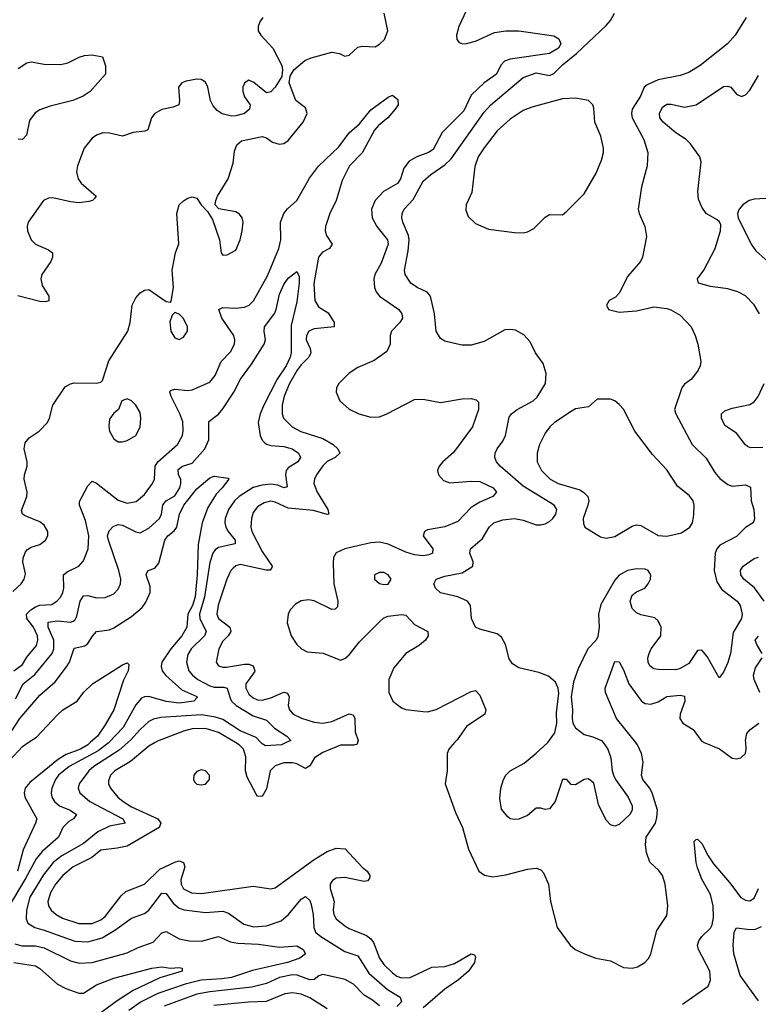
# Model space of a CAD drawing. Header units: inches. Extents: x 1550315 to 1685896, y 510706 to 640504.
# Tile 182 of 256: x 1654437 to 1657830, y 528798 to 533321. Entities that reach past the tile are written whole.
import ezdxf

# ---------------------------------------------------------------- set-up
doc = ezdxf.new("R2010")
doc.units = ezdxf.units.IN
doc.header["$MEASUREMENT"] = 0
doc.layers.add('B6552', color=7, linetype='Continuous')
doc.layers.add('B6553', color=7, linetype='Continuous')

msp = doc.modelspace()

# ---------------------------------------------------------------- linework, layer by layer
at = {"layer": 'B6552', "color": 5}
for points, elevation in [([(1654370, 529896.8), (1654450, 529982.5), (1654476.5, 530000)], 320), ([(1654846.1, 530000), (1654843.2, 529996.8), (1654797.4, 529962.6), (1654664.2, 529890), (1654615.1, 529850), (1654601.5, 529830), (1654585.3, 529790), (1654581.2, 529770), (1654585.1, 529750), (1654597.7, 529730), (1654620.2, 529710), (1654669.6, 529689.6), (1654698.6, 529670), (1654683.8, 529650), (1654662.1, 529637.9), (1654635.7, 529610), (1654614.6, 529565.4), (1654539.9, 529500.1), (1654513.2, 529466.8), (1654464.5, 529375.5), (1654389.1, 529250)], 340), ([(1654761.1, 530000), (1654749.9, 529989.9), (1654715.8, 529970), (1654650, 529945.3), (1654615.5, 529924.5), (1654483.1, 529816.9), (1654462.1, 529790), (1654457.3, 529770), (1654460.3, 529750), (1654515.2, 529650), (1654510.2, 529630), (1654453.3, 529506.7), (1654427, 529410)], 320), ([(1654933.8, 530000), (1654894.4, 529965.6), (1654777.1, 529890), (1654755.4, 529870), (1654711, 529810), (1654705.4, 529790), (1654712.6, 529770), (1654759.5, 529730), (1654910.2, 529650), (1654921.7, 529630), (1654850, 529615.7), (1654795.8, 529590), (1654730, 529536.1), (1654630, 529480.3), (1654590.6, 529450), (1654547.1, 529392.9), (1654483.3, 529290), (1654468.2, 529230), (1654467.4, 529190), (1654475.2, 529170), (1654507, 529150), (1654550, 529138.6), (1654690, 529087.9), (1654750, 529084.9), (1654816.5, 529103.5), (1654879.2, 529140.8), (1654950, 529193), (1655010, 529215.5), (1655030, 529230.2), (1655090, 529307.8), (1655110, 529307.3), (1655142.1, 529262.1), (1655170, 529239.5), (1655192.4, 529232.4), (1655290, 529219), (1655370, 529225.9), (1655396.7, 529216.7), (1655466.4, 529166.4), (1655513.1, 529153.1), (1655570, 529157.8), (1655638.2, 529181.8), (1655672.2, 529210), (1655730, 529281.2), (1655750, 529293.4), (1655770, 529274.9), (1655776.3, 529256.3), (1655785.6, 529210), (1655787.7, 529150), (1655795.9, 529130), (1655819.7, 529110), (1655930, 529041), (1655990, 529020.4), (1656041.2, 528941.2), (1656126, 528866), (1656184.9, 528830), (1656190.2, 528810), (1656170, 528788)], 360), ([(1655059.2, 530000), (1655030, 529982.9), (1654946.7, 529913.3), (1654874.3, 529870), (1654854.1, 529850), (1654844.2, 529824.2), (1654845, 529810), (1654854.8, 529790), (1654888.1, 529750), (1654912.1, 529730), (1654950, 529705.5), (1655072.2, 529650), (1655085.5, 529630), (1655077.5, 529610), (1654930, 529525), (1654885.1, 529514.9), (1654810, 529506.2), (1654768.3, 529471.7), (1654682.5, 529430), (1654634.6, 529390), (1654601.8, 529350), (1654578.1, 529310), (1654567, 529270), (1654570.1, 529250), (1654582.3, 529230), (1654604.3, 529210), (1654633.3, 529193.3), (1654709, 529169), (1654770, 529168.9), (1654810, 529185.2), (1654830, 529201.2), (1654903.1, 529296.9), (1654924.1, 529315.9), (1655010, 529349.5), (1655081.4, 529418.6), (1655150, 529451.4), (1655170, 529456.4), (1655188.9, 529448.9), (1655195.6, 529430), (1655177.6, 529370), (1655178, 529350), (1655190, 529327.9), (1655225.7, 529310), (1655272.7, 529307.3), (1655510, 529341.2), (1655590, 529328.1), (1655610, 529332.9), (1655790, 529463), (1655850, 529499.7), (1655890, 529515.4), (1655932.4, 529512.4), (1656010, 529428.5), (1656032.7, 529410), (1656046, 529390), (1656043.8, 529376.2), (1656035.3, 529364.7), (1656018.7, 529361.3), (1655930, 529381), (1655890, 529376.8), (1655874.1, 529365.9), (1655863.8, 529350), (1655863.5, 529330), (1655881.4, 529270), (1655877.3, 529230), (1655879.8, 529210), (1655890.2, 529190), (1655930, 529157.7), (1655950, 529145.6), (1656030, 529114.3), (1656050, 529099), (1656061.4, 529081.4), (1656090, 529009.3), (1656110, 528981.2), (1656150, 528942.9), (1656170, 528927.9), (1656190, 528920.1), (1656230, 528921.5), (1656330, 528968.6), (1656390, 528972.1), (1656434.8, 528985.2), (1656510, 529030.2), (1656525.3, 529025.3), (1656530, 529016), (1656525.6, 528990), (1656498.6, 528950), (1656452.5, 528910), (1656390, 528867.6), (1656290, 528782.1)], 380), ([(1655989.1, 530000), (1655987.6, 529992.4), (1655971.9, 529988.1), (1655910, 529988), (1655830, 529954.6), (1655791.5, 529930), (1655770, 529893.8), (1655750, 529881.7), (1655710, 529902.3), (1655690, 529907.6), (1655650, 529906.9), (1655610, 529893.5), (1655586.8, 529870), (1655570, 529786.9), (1655550, 529753), (1655530, 529754.5), (1655522.9, 529762.9), (1655481.1, 529841.1), (1655474.5, 529870), (1655475.3, 529935.3), (1655465.3, 529970), (1655445.2, 529990), (1655428.3, 530000)], 380), ([(1655660.9, 530000), (1655638.8, 529990), (1655565.6, 529985.6), (1655550, 529993.6), (1655544.2, 530000)], 360), ([(1656434.7, 530000), (1656408, 529970), (1656400.7, 529950), (1656400.2, 529870), (1656392, 529810), (1656438.3, 529678.3), (1656471.1, 529610), (1656498.6, 529510), (1656546.3, 529410), (1656571.8, 529391.8), (1656610, 529383.5), (1656670, 529392.2), (1656770, 529418.7), (1656810, 529422.6), (1656830, 529416), (1656842.3, 529402.3), (1656865.4, 529350), (1656874.7, 529270), (1656905.3, 529150), (1656965.7, 529070), (1656988.8, 529050), (1657030.5, 529030), (1657084, 529010), (1657150, 528998.2), (1657210, 528967.2), (1657250, 528963.5), (1657274, 528970), (1657308.2, 528990), (1657326.2, 529010), (1657335.9, 529030), (1657363.5, 529136.5), (1657410, 529206), (1657414.6, 529250), (1657402.1, 529350), (1657390, 529389.8), (1657373.2, 529413.2), (1657330.6, 529450.6), (1657315.7, 529495.7), (1657311.4, 529530), (1657314.5, 529565.5), (1657356.9, 529630), (1657364.2, 529655.8), (1657366.4, 529690), (1657341.7, 529770), (1657330, 529792.4), (1657299.9, 529830), (1657292.6, 529850), (1657301, 529910), (1657292.7, 529950), (1657274.4, 529990), (1657266.4, 530000)], 420), ([(1657116.7, 530000), (1657138, 529970), (1657152.4, 529930), (1657158, 529870), (1657164.2, 529850), (1657174, 529830), (1657232.3, 529750), (1657249.8, 529710), (1657249.7, 529690), (1657238.7, 529670), (1657190, 529623.8), (1657170, 529616.4), (1657150, 529622.4), (1657130, 529643), (1657095.8, 529715.8), (1657073.5, 529813.5), (1657050, 529834), (1657030, 529830.8), (1656990, 529806), (1656970, 529807.7), (1656950, 529831), (1656930, 529830.8), (1656896.2, 529730), (1656870, 529695.3), (1656850, 529692.4), (1656830, 529699.3), (1656810, 529699.1), (1656770, 529664.9), (1656730, 529648.7), (1656710, 529646.4), (1656690, 529650.4), (1656678.6, 529658.6), (1656650, 529694.8), (1656643, 529743), (1656646.4, 529790), (1656659, 529830), (1656670.2, 529849.8), (1656689.4, 529870.6), (1656754, 529906), (1656809.2, 529950.8), (1656861.3, 529998.7), (1656862.3, 530000)], 440), ([(1657581.3, 530000), (1657651.9, 529971.9), (1657710, 529928.7), (1657730, 529925.3), (1657750, 529930.3), (1657770, 529950.7), (1657773.4, 529970), (1657771.7, 530000)], 420), ([(1657482.1, 528797.9), (1657599.2, 528880.8), (1657610.7, 528909.3), (1657607.6, 528950), (1657554.9, 529050), (1657549.9, 529070), (1657556.5, 529090), (1657570, 529109.2), (1657610, 529147.3), (1657617.6, 529162.4), (1657623.8, 529196.2), (1657622.3, 529250), (1657610, 529302.2), (1657570, 529372.8), (1657550, 529424.7), (1657543.7, 529450), (1657534.9, 529545.1), (1657544.4, 529555.6), (1657550, 529555.8), (1657570, 529537.2), (1657599.5, 529479.5), (1657623.8, 529443.8), (1657697.9, 529357.9), (1657750, 529287.8), (1657770, 529276), (1657790, 529273), (1657810, 529285.8), (1657830, 529330.3)], 380), ([(1657830, 528813.2), (1657746, 528930), (1657717.6, 529030), (1657714.6, 529070), (1657718.2, 529130), (1657730, 529148.7), (1657790, 529141.4), (1657817, 529143), (1657844.1, 529155.9)], 360), ([(1654415.5, 529075.5), (1654446.7, 529066.7), (1654510, 529065.9), (1654550, 529057.2), (1654670, 528998.2), (1654710, 528987.2), (1654770, 528989.5), (1654930, 529033.8), (1654981, 529059), (1655050, 529083), (1655090, 529125.8), (1655110, 529131.6), (1655170, 529099.3), (1655216, 529090), (1655271.5, 529088.5), (1655350, 529109.5), (1655405.1, 529085.1), (1655439.5, 529079.5), (1655534.1, 529074.1), (1655630, 529059.8), (1655710, 529067.2), (1655739.5, 529050), (1655750.4, 529030), (1655723.1, 529010), (1655667.4, 528990), (1655506.3, 528953.7), (1655410, 528921.6), (1655365.7, 528914.3), (1655270, 528908.1), (1655197.5, 528890), (1655072, 528848), (1654995.3, 528810), (1654938.1, 528770)], 340), ([(1654410, 528989.7), (1654510, 528975.1), (1654530, 528963), (1654611, 528891), (1654649, 528870), (1654709.2, 528849.2), (1654730.2, 528849.8), (1654790, 528887.5), (1654870, 528917.6), (1655044.2, 528964.2), (1655090, 528970.1), (1655130, 528963.6), (1655170, 528967.7), (1655183.6, 528963.6), (1655183.8, 528950), (1655080.6, 528919.4), (1654958.4, 528861.6), (1654885.5, 528814.5), (1654770.1, 528730)], 320), ([(1656090, 528791.2), (1656057.5, 528817.5), (1656019.6, 528839.6), (1655970.9, 528890.9), (1655931.8, 528911.8), (1655830, 528934.4), (1655811.6, 528928.4), (1655790, 528912.2), (1655770, 528909.9), (1655712.1, 528932.1), (1655690, 528933.4), (1655630, 528921.3), (1655570, 528893.4), (1655503.8, 528876.2), (1655310, 528855.3), (1655250, 528844.7), (1655100.6, 528790)], 360), ([(1655850, 528777.6), (1655770, 528827), (1655730, 528844.6), (1655690, 528850.3), (1655654.1, 528845.9), (1655569.3, 528810.7), (1655488.1, 528808.1), (1655328.3, 528791.7)], 380)]:
    msp.add_lwpolyline(points, dxfattribs=dict(at, elevation=elevation))
at = {"layer": 'B6552', "color": 5, "elevation": 420}
msp.add_lwpolyline([(1655270, 529874.4), (1655250, 529867.6), (1655236.5, 529850), (1655234.9, 529830), (1655240.4, 529820.4), (1655250, 529809.1), (1655270, 529805.4), (1655290, 529809.3), (1655308.2, 529830), (1655308.3, 529850), (1655290, 529870.8)], close=True, dxfattribs=at)
at = {"layer": 'B6553', "color": 5}
for points, elevation in [([(1656490, 533364.4), (1656453.5, 533290), (1656443.2, 533250), (1656444.2, 533230), (1656455.2, 533215.2), (1656470.2, 533210.2), (1656490, 533210.9), (1656530, 533221.8), (1656618.6, 533261.4), (1656670, 533269), (1656730, 533270.1), (1656890, 533246.8), (1656912.8, 533232.8), (1656922, 533210), (1656912.1, 533190), (1656870, 533165.9), (1656690, 533139.5), (1656663.9, 533130), (1656647.6, 533112.4), (1656626.7, 533070), (1656570, 533030.4), (1656510, 532973.3), (1656477.6, 532902.4), (1656377.1, 532802.9), (1656335.5, 532724.5), (1656314.4, 532710), (1656261.5, 532690), (1656226.5, 532670), (1656201.8, 532638.2), (1656185.5, 532590), (1656172.6, 532567.4), (1656108.4, 532531.6), (1656069.4, 532490), (1656053.5, 532450), (1656056.2, 532410), (1656077.1, 532370), (1656126.1, 532310), (1656129.6, 532290), (1656097.4, 532202.6), (1656068.4, 532150), (1656063.2, 532130), (1656066.7, 532090), (1656073.7, 532070), (1656090.2, 532050), (1656178, 531990), (1656192.7, 531970), (1656195, 531950), (1656183.2, 531930), (1656144.1, 531890), (1656138.4, 531870), (1656137.9, 531830), (1656123.5, 531796.5), (1656065.1, 531754.9), (1655990, 531722.2), (1655950, 531697.3), (1655903.2, 531650), (1655892.9, 531630), (1655890.2, 531610), (1655907.3, 531570), (1655950, 531531), (1655994.4, 531510), (1656050, 531494.2), (1656090, 531497.1), (1656123.6, 531510), (1656250, 531576.3), (1656290, 531578), (1656370, 531562), (1656470, 531579.1), (1656510, 531580.2), (1656534.1, 531574.1), (1656544, 531564), (1656544.8, 531530), (1656517.5, 531450), (1656430, 531331.9), (1656380.3, 531290), (1656363.7, 531270), (1656356.4, 531250), (1656360.4, 531230), (1656383.9, 531203.9), (1656412.6, 531192.6), (1656510, 531200.4), (1656550, 531199.3), (1656612.1, 531170), (1656626.5, 531150), (1656610.3, 531130), (1656550, 531104.9), (1656510, 531080.4), (1656450, 531015.2), (1656389.1, 530990.9), (1656310, 530977.5), (1656296, 530970), (1656290.2, 530950), (1656334.7, 530890), (1656332.6, 530870), (1656316.9, 530863.1), (1656290, 530858.4), (1656250, 530862), (1656210, 530874.8), (1656130, 530911.2), (1656090, 530921.2), (1656050, 530918.3), (1655930.6, 530889.4), (1655890, 530871.6), (1655877.7, 530850), (1655876.2, 530823.8), (1655880.1, 530730), (1655898.1, 530650), (1655896, 530624), (1655886.4, 530613.6), (1655870, 530611), (1655790, 530651.8), (1655764.3, 530655.7), (1655730, 530651.1), (1655703.5, 530636.5), (1655679.4, 530610), (1655669.5, 530590), (1655665.2, 530550), (1655683.8, 530490), (1655710, 530451.1), (1655731.3, 530430), (1655757.5, 530417.5), (1655830.4, 530410.4), (1655910, 530378.9), (1655930, 530386.7), (1655950, 530403.9), (1655997.9, 530462.1), (1656090, 530555.3), (1656110, 530572.9), (1656130, 530580.7), (1656190, 530588.5), (1656210, 530584.6), (1656250, 530542.9), (1656311.7, 530510), (1656313.2, 530490), (1656300.2, 530470), (1656272.7, 530447.3), (1656210.1, 530409.9), (1656155.9, 530344.1), (1656132.7, 530290), (1656133.1, 530230), (1656150.7, 530190.7), (1656190, 530159.3), (1656210, 530152.8), (1656290, 530142.1), (1656310, 530141.7), (1656350, 530151.4), (1656510, 530234.8), (1656530, 530239.1), (1656550, 530217.6), (1656577.3, 530150), (1656573.1, 530130), (1656490, 530074), (1656446.6, 530013.4), (1656434.7, 530000)], 420), ([(1654405.7, 530694.3), (1654444.2, 530730), (1654457.1, 530750), (1654464.4, 530775.6), (1654452.1, 530830), (1654452.4, 530847.6), (1654464, 530876), (1654472.6, 530887.4), (1654490, 530898.4), (1654530, 530910.1), (1654555.7, 530930), (1654566.8, 530950), (1654566.9, 530970), (1654550, 530998.2), (1654530, 531013.5), (1654461.6, 531041.6), (1654449.9, 531050), (1654445.8, 531065.8), (1654469.9, 531130), (1654471.4, 531150), (1654457.3, 531210), (1654459, 531230), (1654471.7, 531270), (1654471.6, 531290), (1654457.9, 531350), (1654462.7, 531377.3), (1654480.2, 531399.8), (1654526.9, 531430), (1654565.4, 531470), (1654574.7, 531490), (1654589.6, 531550), (1654645.4, 531634.6), (1654670, 531648.5), (1654687.9, 531652.1), (1654790, 531651.5), (1654810, 531655.3), (1654817.2, 531662.8), (1654846.9, 531753.1), (1654934.4, 531890), (1654944.2, 531930), (1654954.4, 532010), (1654970, 532042.8), (1654990, 532065.2), (1655010, 532077.8), (1655030, 532081.3), (1655110, 532025.5), (1655130, 532022.8), (1655133, 532027), (1655143.5, 532090), (1655137.2, 532170), (1655153.1, 532250), (1655168.6, 532291.4), (1655158.8, 532430), (1655169.9, 532470.1), (1655190, 532489.2), (1655210, 532500.2), (1655230, 532506.5), (1655250, 532501.3), (1655270.5, 532470), (1655299.9, 532439.9), (1655322.6, 532402.6), (1655355.3, 532310), (1655363.2, 532250), (1655370, 532238.4), (1655390, 532240.9), (1655430, 532262.6), (1655449.8, 532310), (1655458.5, 532350), (1655462.8, 532390), (1655458.5, 532410), (1655447.1, 532427.1), (1655430, 532437.9), (1655351.1, 532451.1), (1655335.6, 532470), (1655337.4, 532490), (1655345.4, 532510), (1655395, 532590), (1655418.1, 532661.9), (1655424.1, 532715.9), (1655434.4, 532745.6), (1655455.3, 532764.7), (1655550, 532784.4), (1655570, 532778), (1655598.5, 532758.5), (1655629.2, 532749.2), (1655650, 532751.6), (1655670, 532765.3), (1655739.3, 532850), (1655756.8, 532890), (1655750, 532915.6), (1655706, 532950), (1655675.1, 533030), (1655678.9, 533061.1), (1655696.9, 533090), (1655746.2, 533133.8), (1655775.1, 533144.9), (1655870, 533171), (1655905.5, 533165.5), (1655930, 533152.4), (1655950, 533157.1), (1655990, 533193.8), (1656010, 533199.4), (1656070, 533196.5), (1656090, 533207.7), (1656111.9, 533230), (1656127.9, 533270), (1656111.2, 533350)], 420), ([(1655553.4, 533330), (1655540.8, 533310), (1655532.9, 533290), (1655533.1, 533270), (1655544.2, 533250), (1655600.3, 533190), (1655640.5, 533110), (1655644.9, 533090), (1655641, 533059), (1655610.8, 533010), (1655590, 532989.3), (1655570, 532985.2), (1655511.8, 533031.8), (1655490, 533042), (1655482, 533038), (1655470, 533029.5), (1655461.3, 533010), (1655462.2, 532990), (1655470, 532965.5), (1655496.3, 532930), (1655493, 532910), (1655470, 532889.7), (1655430, 532878.3), (1655410, 532877.7), (1655367.4, 532887.4), (1655343.4, 532903.4), (1655325, 532925), (1655313.5, 532950), (1655301, 533010), (1655290, 533033.6), (1655270, 533045.1), (1655250, 533047.1), (1655202.3, 533037.7), (1655182.4, 533030), (1655166.7, 533010), (1655170.4, 532949.6), (1655167.3, 532930), (1655141.5, 532918.5), (1655090, 532907.9), (1655058.3, 532890), (1655042.6, 532870), (1655025.1, 532814.9), (1655012, 532808), (1654958.3, 532801.7), (1654910, 532786.3), (1654850, 532799.9), (1654819.7, 532800.3), (1654790, 532790.6), (1654770, 532777), (1654733.4, 532730), (1654702, 532650), (1654698.3, 532621.7), (1654705.5, 532590), (1654719.1, 532570), (1654788.9, 532510), (1654781.1, 532498.9), (1654772.2, 532490), (1654755, 532485), (1654710, 532479.7), (1654670, 532483.5), (1654590, 532502.1), (1654570, 532501.5), (1654546.9, 532490), (1654475.8, 532390), (1654471.3, 532370), (1654473, 532350), (1654490.2, 532310), (1654510, 532289.4), (1654570, 532263.3), (1654587.8, 532250), (1654588.5, 532230), (1654580.6, 532210), (1654539.2, 532150), (1654534, 532130), (1654540, 532100), (1654570.3, 532050), (1654570.3, 532029.7), (1654555.1, 532024.9), (1654530, 532026), (1654428.4, 532051.6)], 420), ([(1656862.3, 530000), (1656894.9, 530045.1), (1656904.4, 530090), (1656902.8, 530137.2), (1656913, 530227), (1656910.3, 530250.3), (1656897.7, 530277.7), (1656865.3, 530305.3), (1656822, 530322), (1656730, 530343.1), (1656701.3, 530361.3), (1656685, 530385), (1656668.9, 530450), (1656650, 530484.4), (1656630, 530498.9), (1656550, 530520.4), (1656530, 530530.6), (1656511.7, 530570), (1656506.9, 530630), (1656493.4, 530650), (1656450.1, 530670.1), (1656370, 530687.6), (1656346.3, 530710), (1656338.9, 530730), (1656350.4, 530750), (1656390, 530764.4), (1656470, 530779.8), (1656517.6, 530810), (1656520.3, 530830), (1656504.2, 530870), (1656507.9, 530890), (1656563.2, 530936.8), (1656593.1, 530990), (1656614.4, 531010), (1656656.4, 531023.6), (1656710, 531029.3), (1656750, 531021.8), (1656810, 531000.9), (1656830, 530999.6), (1656850, 531004.4), (1656870, 531016), (1656886.5, 531030), (1656900.2, 531050), (1656904.5, 531070), (1656891.6, 531090), (1656750, 531178.1), (1656643.5, 531270), (1656626.7, 531290), (1656619.3, 531310), (1656620.7, 531330), (1656630.2, 531350), (1656655.9, 531384.1), (1656668.8, 531410), (1656685.3, 531494.7), (1656695.8, 531510), (1656722, 531530), (1656795.6, 531570), (1656813.7, 531586.3), (1656852.2, 531650), (1656854.7, 531694.7), (1656841.1, 531741.1), (1656806.7, 531790), (1656781.1, 531841.1), (1656752.5, 531872.5), (1656714, 531894), (1656690, 531898), (1656664.7, 531895.3), (1656570, 531841.7), (1656510, 531824.9), (1656470, 531826), (1656433.5, 531833.5), (1656390, 531843.8), (1656370, 531856.3), (1656350.3, 531890.3), (1656342.6, 531970), (1656323.2, 532050), (1656308.8, 532068.8), (1656262, 532090), (1656233.8, 532110), (1656206.9, 532150), (1656204.1, 532170), (1656221.3, 532258.7), (1656225.5, 532310), (1656222.9, 532330), (1656196.1, 532390), (1656192.5, 532410), (1656194.3, 532430), (1656203.2, 532450), (1656244.8, 532495.2), (1656290, 532579.3), (1656325.2, 532610), (1656390, 532653.9), (1656419, 532681), (1656570, 532895.2), (1656600.5, 532930), (1656750, 533055.7), (1656810, 533076.7), (1656870, 533064.9), (1656890, 533073.7), (1656930, 533113.7), (1656994.8, 533165.2), (1657130, 533294.1), (1657150, 533316.8), (1657169.5, 533350)], 440), ([(1657774.5, 533330), (1657724, 533250), (1657688.2, 533210), (1657562, 533110), (1657510, 533077.8), (1657470, 533064.2), (1657370, 533044.6), (1657318.3, 533021.7), (1657305.6, 533010), (1657289.2, 532970), (1657249.9, 532910.1), (1657246.7, 532890), (1657250.5, 532870), (1657303.7, 532770), (1657321.5, 532710), (1657319.7, 532650), (1657292.7, 532552.7), (1657277.7, 532450), (1657281.7, 532430), (1657308.2, 532370), (1657315.6, 532324.4), (1657297.4, 532230), (1657287.8, 532210), (1657230, 532142), (1657190, 532064.2), (1657174.2, 532045.8), (1657145.1, 532030), (1657131.6, 532010), (1657141.6, 531990), (1657190, 531977.7), (1657270, 531983.9), (1657350, 532001.7), (1657410, 531994.5), (1657428.3, 531988.3), (1657470, 531962.6), (1657521.3, 531910), (1657539.7, 531870), (1657551.5, 531830), (1657566, 531750), (1657562.7, 531730), (1657553.2, 531710), (1657522, 531670), (1657490, 531646), (1657478, 531630), (1657445.1, 531530), (1657451.2, 531510), (1657525.7, 531370), (1657590, 531306.6), (1657630, 531241.1), (1657652.8, 531212.8), (1657690, 531185.3), (1657710, 531178), (1657770, 531183.6), (1657793.7, 531173.7), (1657797.4, 531110), (1657808.3, 531070), (1657811.6, 531028.4), (1657806.6, 531010), (1657770, 530988), (1657730, 530946.4), (1657652.8, 530907.2), (1657639.3, 530890), (1657631.4, 530870), (1657626.5, 530790), (1657639.2, 530739.2), (1657662.5, 530702.5), (1657731.7, 530650), (1657746, 530630), (1657755.3, 530590), (1657751.6, 530570), (1657714.3, 530505.7), (1657701.8, 530410), (1657690, 530367.3), (1657670, 530322.8), (1657650, 530298), (1657595.3, 530395.3), (1657570, 530425), (1657550, 530422.8), (1657510, 530363.5), (1657470, 530340.5), (1657450, 530334.5), (1657370, 530335.2), (1657350, 530338.5), (1657332, 530352), (1657323.5, 530370), (1657322.3, 530390), (1657327.6, 530410), (1657337.1, 530430), (1657381.4, 530490), (1657382.7, 530530), (1657370, 530559.5), (1657353.7, 530573.7), (1657290, 530586.3), (1657270, 530595.6), (1657250, 530615.3), (1657240.9, 530650), (1657250, 530676.8), (1657270, 530692.7), (1657308.5, 530710), (1657324, 530730), (1657334.7, 530750), (1657335.6, 530770), (1657323, 530790), (1657310, 530796.9), (1657270, 530798.8), (1657229.5, 530790), (1657190, 530769.1), (1657170, 530745.5), (1657105.9, 530634.1), (1657095.3, 530590), (1657098.6, 530530), (1657093, 530487), (1657084.5, 530470), (1657046.4, 530430), (1657001.9, 530338.1), (1656980.9, 530279.1), (1656970.4, 530210), (1656976.2, 530150), (1656974, 530110), (1656978, 530090), (1656990, 530067.3), (1657030, 530037.6), (1657070, 530027), (1657110, 530009.4), (1657116.7, 530000)], 440), ([(1654430, 533095.8), (1654470, 533123.1), (1654490, 533127.7), (1654550, 533116.9), (1654625.9, 533114.1), (1654658.1, 533121.9), (1654710, 533148.7), (1654735.3, 533155.3), (1654770, 533159.5), (1654818, 533150), (1654831.6, 533108.4), (1654830.8, 533070), (1654761.1, 532990), (1654728.7, 532970), (1654681.1, 532950), (1654577.4, 532922.6), (1654530, 532905.8), (1654507.7, 532892.3), (1654482.5, 532857.5), (1654468.3, 532790), (1654450, 532770.5), (1654430, 532772.5)], 380), ([(1657834.7, 531970), (1657811.1, 532011.1), (1657770, 532052.3), (1657735.6, 532070), (1657690, 532084.5), (1657610, 532094.6), (1657554.5, 532110), (1657549.6, 532130), (1657579.6, 532170), (1657631.1, 532270), (1657656.2, 532350), (1657658, 532378), (1657651.9, 532391.9), (1657641.2, 532401.2), (1657589.5, 532430), (1657570, 532459), (1657555.6, 532495.6), (1657551.2, 532531.2), (1657567.2, 532667.2), (1657561.7, 532690), (1657517.7, 532750), (1657497.8, 532770), (1657450, 532801.1), (1657393.2, 532850), (1657377.7, 532870), (1657375, 532890), (1657390, 532918.5), (1657410, 532932.4), (1657430, 532932.9), (1657490, 532919.2), (1657543.5, 532930), (1657670, 533013.4), (1657690, 533015.9), (1657703.7, 533010), (1657730, 532978.7), (1657752.2, 532967.8), (1657770, 532974.9), (1657790, 532997.4), (1657830, 533063.9)], 420), ([(1654410.9, 530329.1), (1654450, 530358.3), (1654470, 530392.4), (1654514.1, 530445.9), (1654519.9, 530470), (1654518.1, 530490), (1654500.4, 530530), (1654469.9, 530570), (1654468.7, 530590), (1654488, 530610), (1654510, 530623.7), (1654530, 530630.7), (1654585.2, 530634.8), (1654608.9, 530651.1), (1654625.5, 530670), (1654635.4, 530690), (1654639.4, 530710), (1654638, 530770), (1654655.6, 530784.4), (1654709.1, 530810.9), (1654730, 530834.9), (1654751.4, 530890), (1654755, 530950), (1654739.7, 531019.7), (1654711.8, 531090), (1654711.9, 531108.1), (1654750, 531179.5), (1654770, 531200.3), (1654790, 531191.8), (1654890, 531113.9), (1654930, 531099.3), (1654972, 531108), (1655010, 531139), (1655047.4, 531190), (1655056.9, 531210), (1655059.9, 531270), (1655071.2, 531290), (1655161.8, 531370), (1655184.1, 531410), (1655188.2, 531431.8), (1655186.4, 531473.6), (1655173.3, 531510), (1655133.2, 531590), (1655127, 531610), (1655130, 531617.4), (1655150, 531624.1), (1655210, 531617.7), (1655230, 531621), (1655310, 531655.5), (1655334.3, 531685.7), (1655362.1, 531750), (1655405, 531795), (1655423.4, 531830), (1655425.6, 531850), (1655420.7, 531870), (1655365.5, 531950), (1655351.2, 531990), (1655370, 531998.7), (1655430, 531995.6), (1655470, 532000.7), (1655490.3, 532009.7), (1655511.1, 532028.9), (1655575.7, 532144.3), (1655627.2, 532270), (1655636, 532310), (1655634.2, 532390), (1655649.8, 532430), (1655667.6, 532452.4), (1655710, 532490.8), (1655767.4, 532592.6), (1655810, 532648.2), (1655903.5, 532736.5), (1655950, 532801.5), (1655997.4, 532842.6), (1656050, 532906), (1656130, 532964.4), (1656150, 532974), (1656173.3, 532953.3), (1656174.7, 532930), (1656162.2, 532910), (1656128.2, 532870), (1656085.2, 532834.8), (1656066.7, 532813.3), (1656010, 532708.9), (1655951.7, 532650), (1655917.6, 532582.4), (1655890.1, 532490), (1655862.2, 532430), (1655841.8, 532370), (1655840.7, 532350), (1655846.9, 532330), (1655872.7, 532290), (1655859.3, 532270), (1655827.3, 532252.7), (1655810.1, 532230), (1655788.8, 532108.8), (1655792.8, 532030), (1655810, 532002.1), (1655854.4, 531974.4), (1655880.8, 531930), (1655881.7, 531910), (1655790, 531901.3), (1655765, 531890), (1655755, 531870), (1655753.5, 531850), (1655771.7, 531810), (1655774.6, 531790), (1655765.5, 531770), (1655730, 531734.9), (1655711.7, 531710), (1655676.7, 531650), (1655652, 531592), (1655642.4, 531550), (1655642.5, 531510), (1655649.4, 531490), (1655689.3, 531450), (1655729.1, 531429.1), (1655830, 531396.6), (1655876.8, 531370), (1655899, 531350), (1655907.2, 531330), (1655885.3, 531310), (1655850, 531291.8), (1655828.8, 531271.2), (1655800.3, 531230), (1655790.6, 531210), (1655787.7, 531190), (1655802.9, 531150), (1655852.4, 531070), (1655857.1, 531050), (1655850, 531048), (1655786.3, 531066.3), (1655670, 531077.4), (1655610, 531105), (1655590, 531108.7), (1655559.4, 531100.6), (1655530, 531082.3), (1655510, 531056.4), (1655501.1, 531030), (1655499.2, 530990), (1655503.9, 530970), (1655550, 530878.4), (1655596.3, 530810), (1655595.9, 530804.1), (1655588.1, 530791.9), (1655568.7, 530791.3), (1655450, 530817.8), (1655430, 530811.3), (1655418.2, 530801.8), (1655407.5, 530790), (1655388.4, 530750), (1655349.3, 530630.7), (1655342.9, 530590), (1655349.8, 530569.8), (1655402.5, 530530), (1655406.2, 530510), (1655394.1, 530490), (1655370, 530465.5), (1655351.4, 530430), (1655339.7, 530370), (1655350, 530352.2), (1655370, 530345.9), (1655387, 530347), (1655470, 530360.2), (1655490, 530359.7), (1655510, 530352.2), (1655517.7, 530330), (1655515.5, 530324.5), (1655476.4, 530270), (1655475.1, 530250), (1655490, 530222.8), (1655510, 530205.8), (1655530, 530197), (1655550, 530194.6), (1655590, 530205.3), (1655650, 530232.1), (1655667.1, 530227.1), (1655674.4, 530210), (1655670.7, 530170), (1655676.1, 530150), (1655693.6, 530130), (1655731.6, 530111.6), (1655790, 530093.5), (1655830, 530088.8), (1655870, 530097.4), (1655950, 530132), (1655968.2, 530128.2), (1655976, 530110), (1655978.1, 530050), (1655991, 530010), (1655989.1, 530000)], 380), ([(1657890, 532501), (1657810, 532495.4), (1657787.3, 532490), (1657758, 532470), (1657742, 532450), (1657734, 532430), (1657737.3, 532410), (1657796.9, 532290), (1657818.3, 532258.3), (1657872.9, 532210)], 420), ([(1654418.4, 530201.6), (1654453.4, 530270), (1654507, 530313), (1654586.4, 530410), (1654593.4, 530430), (1654593.2, 530470), (1654567.8, 530530), (1654567.5, 530552.5), (1654610, 530559), (1654670, 530553.6), (1654682, 530558), (1654690, 530562.6), (1654699.7, 530580.3), (1654715.2, 530650), (1654730, 530673.4), (1654750, 530675.3), (1654790, 530665), (1654830, 530666), (1654870, 530683.9), (1654890, 530704.2), (1654900.3, 530730), (1654901.5, 530750), (1654892.5, 530790), (1654844.5, 530930), (1654841.1, 530950), (1654847.7, 530972.3), (1654866.9, 530993.1), (1654890, 531001.6), (1654910, 530998.8), (1654970, 530968.3), (1654990, 530964.2), (1655030, 530985.3), (1655079.6, 531030), (1655088.7, 531050), (1655094.5, 531090), (1655100.3, 531099.7), (1655109.5, 531110.5), (1655150, 531134.1), (1655172, 531170), (1655177.6, 531190), (1655176.7, 531210), (1655166.8, 531230), (1655165.4, 531254.6), (1655184.7, 531270), (1655230, 531284.2), (1655286.9, 531350), (1655305.4, 531390), (1655305.2, 531474.8), (1655350, 531508.6), (1655370, 531532.5), (1655420.4, 531610), (1655451.4, 531670), (1655502.2, 531737.8), (1655559.9, 531830), (1655566.3, 531850), (1655560.3, 531890), (1655561.8, 531910), (1655608.2, 531971.8), (1655615.8, 531990), (1655630, 532059.5), (1655650, 532104.2), (1655670, 532132.6), (1655710, 532163.8), (1655721.1, 532141.1), (1655721.2, 532110), (1655710, 532025.2), (1655684.6, 531915.4), (1655684.1, 531790), (1655679.9, 531770), (1655660.5, 531730), (1655619.4, 531670), (1655557.7, 531550), (1655541, 531510), (1655532.9, 531470), (1655541.6, 531410), (1655550, 531389.3), (1655559.4, 531379.4), (1655570, 531370.8), (1655590, 531365.1), (1655650, 531359.6), (1655688.7, 531350), (1655718.3, 531330), (1655726.3, 531310), (1655714.6, 531290), (1655670, 531262.5), (1655661.6, 531250), (1655658.6, 531230), (1655665.8, 531174.2), (1655650.2, 531169.8), (1655622.6, 531182.6), (1655590, 531187.5), (1655550, 531183.2), (1655510, 531171.2), (1655444.4, 531130), (1655424.3, 531110), (1655396.8, 531070), (1655381.5, 531030), (1655379.6, 531010), (1655383.4, 530990), (1655394.5, 530970), (1655426, 530930), (1655426.6, 530913.4), (1655350, 530896), (1655334.8, 530885.2), (1655324.3, 530870), (1655310, 530827.3), (1655285.9, 530670), (1655263.3, 530590), (1655265.2, 530570), (1655293.8, 530510), (1655286.6, 530490), (1655224.3, 530430), (1655210, 530404.7), (1655202.6, 530370), (1655214.3, 530330), (1655230.1, 530310), (1655255.5, 530290), (1655310, 530261), (1655330, 530255.1), (1655375.2, 530255.2), (1655390, 530250.8), (1655403.5, 530203.5), (1655410.6, 530190), (1655431.2, 530170), (1655510, 530123.4), (1655570, 530103), (1655606.9, 530066.9), (1655664.4, 530030), (1655683, 530010), (1655660.9, 530000)], 360), ([(1657850, 531356), (1657794.2, 531354.2), (1657780, 531360), (1657768.8, 531368.8), (1657730, 531421.8), (1657676.5, 531456.5), (1657659.8, 531490), (1657661.2, 531510), (1657676.4, 531523.6), (1657710, 531535.8), (1657790, 531552.4), (1657810, 531565.3), (1657829.4, 531590), (1657856.7, 531650)], 420), ([(1654398.5, 530050), (1654437.1, 530110), (1654530, 530218.6), (1654600.4, 530279.6), (1654652.2, 530347.8), (1654665.9, 530370), (1654686.9, 530433.1), (1654736.1, 530443.9), (1654750, 530455.2), (1654770.9, 530489.1), (1654789.9, 530510.1), (1654850, 530518.7), (1654870, 530527.5), (1654950, 530578.5), (1654999.1, 530620.9), (1655015.7, 530644.3), (1655035.6, 530690), (1655037.1, 530717.1), (1655017.6, 530770), (1655020.3, 530779.7), (1655027, 530790), (1655058.2, 530801.8), (1655076.2, 530823.8), (1655104.1, 530930), (1655117.1, 530950), (1655146.7, 530973.3), (1655159.3, 530990), (1655170.4, 531050), (1655190.5, 531090), (1655250, 531165.2), (1655310, 531215.6), (1655330, 531224), (1655395.2, 531215.2), (1655397.3, 531210), (1655367.8, 531170), (1655339, 531141), (1655300.6, 531079.4), (1655275.1, 531010), (1655257, 530910), (1655252.5, 530770), (1655243, 530670), (1655230.4, 530630), (1655209, 530590), (1655205.3, 530530), (1655182.3, 530490), (1655131.8, 530430), (1655090, 530369.3), (1655087.4, 530350), (1655092.1, 530330), (1655107.7, 530307.7), (1655181.7, 530241.7), (1655250, 530212.2), (1655252.8, 530207.2), (1655236.4, 530190), (1655170, 530181.2), (1655110, 530188.5), (1655030, 530211.2), (1655010, 530209.9), (1654996.5, 530203.5), (1654970, 530174), (1654912.4, 530070), (1654846.1, 530000)], 340), ([(1657856, 530650), (1657811.5, 530711.5), (1657762.5, 530750), (1657749, 530770), (1657747.7, 530792.3), (1657760.5, 530810), (1657810, 530845.2), (1657830, 530852.4)], 420), ([(1657847.4, 530410), (1657822.1, 530450), (1657814.6, 530470), (1657830.9, 530489.1)], 420), ([(1657266.4, 530000), (1657178.5, 530110), (1657127.7, 530230), (1657126.8, 530250), (1657170, 530372.7), (1657190, 530370.4), (1657210, 530334), (1657235.6, 530270), (1657293.6, 530190), (1657310, 530179), (1657336, 530176), (1657370, 530187.2), (1657410, 530211.2), (1657470, 530218.5), (1657490, 530214), (1657491.5, 530190), (1657470.2, 530130), (1657469.4, 530110), (1657482.3, 530090), (1657530, 530060.2), (1657566.9, 530010), (1657580.4, 530000.4), (1657581.3, 530000)], 420), ([(1657836.1, 530230), (1657809.9, 530289.9), (1657807.1, 530310), (1657816.4, 530343.6), (1657847.9, 530390)], 420), ([(1654476.5, 530000), (1654514.8, 530025.2), (1654610, 530128.3), (1654635.4, 530150), (1654700.3, 530190), (1654730, 530230.3), (1654772.2, 530270), (1654910, 530357), (1654930, 530366.8), (1654938.8, 530358.8), (1654934.9, 530330), (1654913.6, 530286.4), (1654870, 530151.2), (1654830, 530080.9), (1654794.4, 530030), (1654761.1, 530000)], 320), ([(1655544.2, 530000), (1655523.1, 530023.1), (1655450, 530054), (1655370, 530105.4), (1655336.5, 530116.5), (1655272.2, 530127.8), (1655085.4, 530114.6), (1655051.9, 530108.1), (1655030, 530097), (1654990, 530060.2), (1654947.8, 530012.2), (1654933.8, 530000)], 360), ([(1655428.3, 530000), (1655350, 530046.4), (1655290, 530064.4), (1655230, 530063.9), (1655190, 530053.2), (1655070, 530006.3), (1655059.2, 530000)], 380), ([(1657771.7, 530000), (1657771.1, 530010), (1657777.6, 530042.4), (1657790, 530058.6), (1657831.3, 530090)], 420)]:
    msp.add_lwpolyline(points, dxfattribs=dict(at, elevation=elevation))
for points, elevation in [([(1656990, 532960.7), (1656930, 532956.4), (1656790, 532918.2), (1656750, 532902.8), (1656690, 532863.5), (1656630, 532810.7), (1656570, 532732.2), (1656543.4, 532690), (1656526.8, 532646.8), (1656513, 532527), (1656487.7, 532470), (1656485.5, 532445.5), (1656496.3, 532416.3), (1656530, 532384), (1656590, 532359.1), (1656710, 532342.4), (1656750, 532341.6), (1656770, 532346), (1656798.8, 532361.2), (1656850, 532413), (1656870, 532425.5), (1656930, 532424.9), (1656950, 532440.7), (1657030, 532520.5), (1657084.4, 532615.6), (1657110, 532674.8), (1657118.2, 532710), (1657118, 532730), (1657106.1, 532786.1), (1657078.3, 532850), (1657074.5, 532914.5), (1657069.3, 532930), (1657050, 532949.3)], 460), ([(1655150, 531976), (1655137, 531963), (1655126.6, 531933.4), (1655131.4, 531890), (1655150, 531858.9), (1655170, 531851.8), (1655190, 531862), (1655207.1, 531890), (1655207.4, 531910), (1655190, 531948), (1655170, 531967.8)], 420), ([(1654930, 531578.9), (1654905.5, 531570), (1654890.7, 531530), (1654870, 531513.2), (1654850, 531485.2), (1654846, 531454), (1654850.2, 531430), (1654870, 531396), (1654890, 531382), (1654910, 531381.5), (1654930, 531387.9), (1654970, 531410.3), (1654990, 531448.4), (1654993.5, 531490), (1654990, 531516.2), (1654970.8, 531550), (1654950, 531569.7)], 420), ([(1657150, 531578), (1657090, 531577), (1657050, 531542.7), (1656990, 531532.4), (1656970, 531521), (1656894, 531470), (1656872.2, 531450), (1656850, 531422), (1656824.4, 531370), (1656813.2, 531330), (1656813.2, 531290), (1656833, 531250), (1656874, 531210), (1656910, 531190.1), (1657010, 531160.7), (1657027.3, 531150), (1657046, 531130), (1657051, 531110), (1657047.1, 531090), (1657024.5, 531030), (1657026.3, 531006.3), (1657033.4, 530990), (1657105.1, 530945.1), (1657130, 530939.6), (1657170, 530946.2), (1657250, 530994.5), (1657270, 531000.6), (1657290, 530997.7), (1657370, 530951.8), (1657410, 530947.6), (1657476.1, 530963.9), (1657514.7, 530990), (1657526.6, 531010), (1657533.5, 531046.5), (1657535.5, 531090), (1657530.7, 531110), (1657513.6, 531133.6), (1657458, 531178), (1657410, 531252.4), (1657343.7, 531323.7), (1657263.1, 531430), (1657210, 531532.3), (1657190, 531552.7), (1657170, 531569.3)], 460), ([(1656090, 530780.9), (1656066.8, 530770), (1656066.8, 530750), (1656090, 530730.8), (1656110, 530725.7), (1656130, 530727.4), (1656143.7, 530750), (1656130, 530771.3), (1656110, 530780.7)], 440)]:
    msp.add_lwpolyline(points, close=True, dxfattribs=dict(at, elevation=elevation))

doc.saveas('drawing.dxf')
